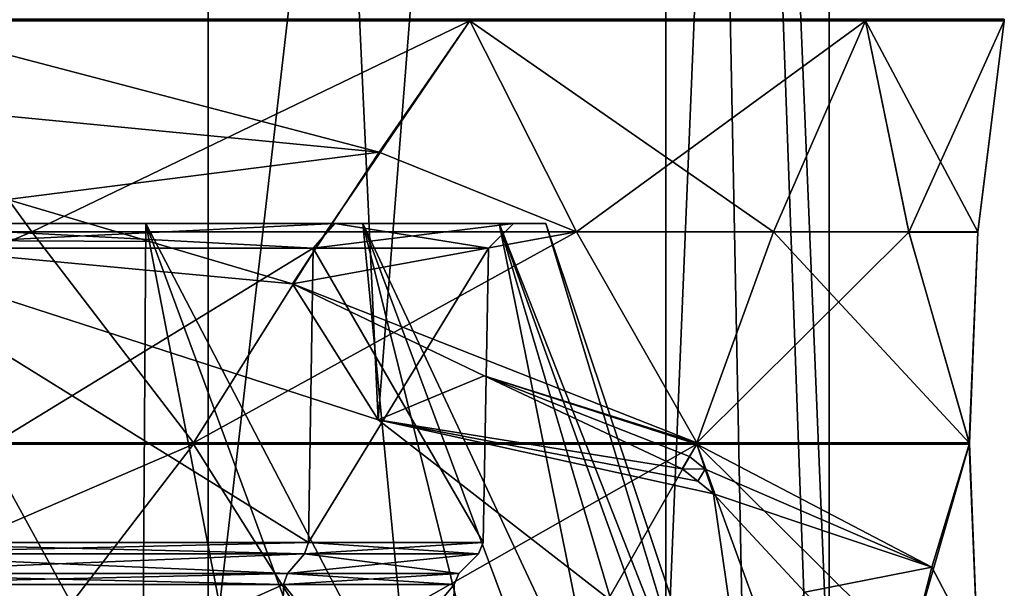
# Model space of a CAD drawing. Header units: millimetres. Extents: x -175 to 175, y 0 to 232.
# Tile 114 of 140: x 160.31 to 172.4, y 66.52 to 73.51. Entities that reach past the tile are written whole.
import ezdxf

# ---------------------------------------------------------------- set-up
doc = ezdxf.new("R2010")
doc.units = ezdxf.units.MM
doc.header["$LTSCALE"] = 65.185185
for name, color, linetype in [('369', 7, 'CONTINUOUS'), ('649', 7, 'CONTINUOUS'), ('650', 7, 'CONTINUOUS'), ('653', 7, 'CONTINUOUS'), ('658', 7, 'CONTINUOUS'), ('663', 7, 'CONTINUOUS'), ('666', 7, 'CONTINUOUS'), ('667', 7, 'CONTINUOUS'), ('682', 7, 'CONTINUOUS'), ('686', 7, 'CONTINUOUS'), ('707', 7, 'CONTINUOUS'), ('787', 7, 'CONTINUOUS'), ('788', 7, 'CONTINUOUS'), ('789', 7, 'CONTINUOUS'), ('790', 7, 'CONTINUOUS'), ('791', 7, 'CONTINUOUS'), ('792', 7, 'CONTINUOUS'), ('862', 7, 'CONTINUOUS'), ('863', 7, 'CONTINUOUS'), ('864', 7, 'CONTINUOUS'), ('875', 7, 'CONTINUOUS'), ('876', 7, 'CONTINUOUS'), ('877', 7, 'CONTINUOUS'), ('878', 7, 'CONTINUOUS'), ('879', 7, 'CONTINUOUS'), ('887', 7, 'CONTINUOUS'), ('888', 7, 'CONTINUOUS'), ('889', 7, 'CONTINUOUS')]:
    doc.layers.add(name, color=color, linetype=linetype)

msp = doc.modelspace()

# ---------------------------------------------------------------- linework, layer by layer
at = {"layer": '369', "color": 7, "linetype": 'CONTINUOUS', "true_color": 0xe0f2ff}
for points in [[(157.378, 61.218, -18.677), (158.385, 71, -14.524), (161.792, 61.218, -16.255), (157.378, 61.218, -18.677)], [(161.859, 71, 11.859), (158.385, 71, 14.524), (163.75, 61.218, 14.636), (161.859, 71, 11.859)], [(163.75, 61.218, 14.636), (158.385, 71, 14.524), (159.677, 61.218, 17.596), (163.75, 61.218, 14.636)], [(158.385, 71, -14.524), (161.859, 71, -11.859), (161.792, 61.218, -16.255), (158.385, 71, -14.524)], [(161.792, 61.218, -16.255), (161.859, 71, -11.859), (165.465, 61.218, -12.81), (161.792, 61.218, -16.255)], [(164.524, 71, 8.385), (161.859, 71, 11.859), (166.958, 61.218, 10.755), (164.524, 71, 8.385)], [(166.958, 61.218, 10.755), (161.859, 71, 11.859), (163.75, 61.218, 14.636), (166.958, 61.218, 10.755)], [(161.859, 71, -11.859), (164.524, 71, -8.385), (165.465, 61.218, -12.81), (161.859, 71, -11.859)], [(166.199, 71, 4.341), (164.524, 71, 8.385), (169.101, 61.218, 6.199), (166.199, 71, 4.341)], [(169.101, 61.218, 6.199), (164.524, 71, 8.385), (166.958, 61.218, 10.755), (169.101, 61.218, 6.199)], [(164.524, 71, -8.385), (166.199, 71, -4.341), (168.165, 61.218, -8.561), (164.524, 71, -8.385)], [(165.465, 61.218, -12.81), (164.524, 71, -8.385), (168.165, 61.218, -8.561), (165.465, 61.218, -12.81)], [(166.771, 71), (166.199, 71, 4.341), (170.042, 61.218, 1.252), (166.771, 71)], [(170.042, 61.218, 1.252), (166.199, 71, 4.341), (169.101, 61.218, 6.199), (170.042, 61.218, 1.252)], [(166.199, 71, -4.341), (166.771, 71), (169.724, 61.218, -3.773), (166.199, 71, -4.341)], [(168.165, 61.218, -8.561), (166.199, 71, -4.341), (169.724, 61.218, -3.773), (168.165, 61.218, -8.561)], [(169.724, 61.218, -3.773), (166.771, 71), (170.042, 61.218, 1.252), (169.724, 61.218, -3.773)]]:
    msp.add_3dface(points, dxfattribs=at)
at = {"layer": '649', "color": 7, "linetype": 'CONTINUOUS', "true_color": 0xe0f2ff}
for points in [[(163.599, 66.703, -7.852), (157.971, 66.943, -13.807), (157.852, 66.703, -13.599), (163.599, 66.703, -7.852)], [(157.971, 66.943, 13.807), (163.807, 66.943, 7.971), (157.852, 66.703, 13.599), (157.971, 66.943, 13.807)], [(157.852, 66.703, 13.599), (163.807, 66.943, 7.971), (163.599, 66.703, 7.852), (157.852, 66.703, 13.599)], [(163.807, 66.943, -7.971), (157.971, 66.943, -13.807), (163.599, 66.703, -7.852), (163.807, 66.943, -7.971)], [(165.703, 66.703, 0), (163.807, 66.943, -7.971), (163.599, 66.703, -7.852), (165.703, 66.703, 0)], [(163.807, 66.943, 7.971), (165.943, 66.943, 0), (163.599, 66.703, 7.852), (163.807, 66.943, 7.971)], [(163.599, 66.703, 7.852), (165.943, 66.943, 0), (165.703, 66.703, 0), (163.599, 66.703, 7.852)], [(165.943, 66.943, 0), (163.807, 66.943, -7.971), (165.703, 66.703, 0), (165.943, 66.943, 0)]]:
    msp.add_3dface(points, dxfattribs=at)
at = {"layer": '650', "color": 7, "linetype": 'CONTINUOUS', "true_color": 0xe0f2ff}
for points in [[(163.858, 67.081, 8.001), (158.001, 67.081, 13.858), (163.912, 70.7, 8.032), (163.858, 67.081, 8.001)], [(163.912, 70.7, 8.032), (158.001, 67.081, 13.858), (158.032, 70.7, 13.912), (163.912, 70.7, 8.032)], [(158.001, 67.081, -13.858), (163.858, 67.081, -8.001), (158.032, 70.7, -13.912), (158.001, 67.081, -13.858)], [(158.032, 70.7, -13.912), (163.858, 67.081, -8.001), (163.912, 70.7, -8.032), (158.032, 70.7, -13.912)], [(166.001, 67.081), (163.858, 67.081, 8.001), (166.065, 70.7), (166.001, 67.081)], [(166.065, 70.7), (163.858, 67.081, 8.001), (163.912, 70.7, 8.032), (166.065, 70.7)], [(163.858, 67.081, -8.001), (166.001, 67.081), (163.912, 70.7, -8.032), (163.858, 67.081, -8.001)], [(163.912, 70.7, -8.032), (166.001, 67.081), (166.065, 70.7), (163.912, 70.7, -8.032)]]:
    msp.add_3dface(points, dxfattribs=at)
at = {"layer": '653', "color": 7, "linetype": 'CONTINUOUS', "true_color": 0xe0f2ff}
for points in [[(157.971, 66.943, -13.807), (163.807, 66.943, -7.971), (158.001, 67.081, -13.858), (157.971, 66.943, -13.807)], [(163.807, 66.943, 7.971), (157.971, 66.943, 13.807), (163.858, 67.081, 8.001), (163.807, 66.943, 7.971)], [(157.971, 66.943, 13.807), (158.001, 67.081, 13.858), (163.858, 67.081, 8.001), (157.971, 66.943, 13.807)], [(163.807, 66.943, -7.971), (163.858, 67.081, -8.001), (158.001, 67.081, -13.858), (163.807, 66.943, -7.971)], [(163.807, 66.943, -7.971), (165.943, 66.943, 0), (163.858, 67.081, -8.001), (163.807, 66.943, -7.971)], [(165.943, 66.943, 0), (163.807, 66.943, 7.971), (166.001, 67.081), (165.943, 66.943, 0)], [(163.807, 66.943, 7.971), (163.858, 67.081, 8.001), (166.001, 67.081), (163.807, 66.943, 7.971)], [(165.943, 66.943, 0), (166.001, 67.081), (163.858, 67.081, -8.001), (165.943, 66.943, 0)]]:
    msp.add_3dface(points, dxfattribs=at)
at = {"layer": '658', "color": 7, "linetype": 'CONTINUOUS', "true_color": 0xe0f2ff}
for points in [[(157.8, 64, -13.51), (163.51, 64, -7.8), (157.822, 66.565, -13.549), (157.8, 64, -13.51)], [(163.51, 64, 7.8), (157.8, 64, 13.51), (163.549, 66.565, 7.822), (163.51, 64, 7.8)], [(163.549, 66.565, 7.822), (157.8, 64, 13.51), (157.822, 66.565, 13.549), (163.549, 66.565, 7.822)], [(157.822, 66.565, -13.549), (163.51, 64, -7.8), (163.549, 66.565, -7.822), (157.822, 66.565, -13.549)], [(163.51, 64, -7.8), (165.6, 64), (163.549, 66.565, -7.822), (163.51, 64, -7.8)], [(165.6, 64), (163.51, 64, 7.8), (165.645, 66.565), (165.6, 64)], [(165.645, 66.565), (163.51, 64, 7.8), (163.549, 66.565, 7.822), (165.645, 66.565)], [(163.549, 66.565, -7.822), (165.6, 64), (165.645, 66.565), (163.549, 66.565, -7.822)]]:
    msp.add_3dface(points, dxfattribs=at)
at = {"layer": '663', "color": 7, "linetype": 'CONTINUOUS', "true_color": 0xe0f2ff}
for points in [[(157.852, 66.703, 13.599), (163.599, 66.703, 7.852), (157.822, 66.565, 13.549), (157.852, 66.703, 13.599)], [(163.599, 66.703, 7.852), (163.549, 66.565, 7.822), (157.822, 66.565, 13.549), (163.599, 66.703, 7.852)], [(157.852, 66.703, -13.599), (157.822, 66.565, -13.549), (163.549, 66.565, -7.822), (157.852, 66.703, -13.599)], [(163.599, 66.703, -7.852), (157.852, 66.703, -13.599), (163.549, 66.565, -7.822), (163.599, 66.703, -7.852)], [(163.599, 66.703, 7.852), (165.703, 66.703, 0), (163.549, 66.565, 7.822), (163.599, 66.703, 7.852)], [(165.703, 66.703, 0), (165.645, 66.565), (163.549, 66.565, 7.822), (165.703, 66.703, 0)], [(163.599, 66.703, -7.852), (163.549, 66.565, -7.822), (165.645, 66.565), (163.599, 66.703, -7.852)], [(165.703, 66.703, 0), (163.599, 66.703, -7.852), (165.645, 66.565), (165.703, 66.703, 0)]]:
    msp.add_3dface(points, dxfattribs=at)
at = {"layer": '666', "color": 7, "linetype": 'CONTINUOUS', "true_color": 0xe0f2ff}
for points in [[(158.385, 71, 14.524), (161.859, 71, 11.859), (158.188, 71, 14.181), (158.385, 71, 14.524)], [(158.188, 71, 14.181), (161.859, 71, 11.859), (164.181, 71, 8.188), (158.188, 71, 14.181)], [(164.181, 71, -8.188), (158.385, 71, -14.524), (158.188, 71, -14.181), (164.181, 71, -8.188)], [(161.859, 71, -11.859), (158.385, 71, -14.524), (164.181, 71, -8.188), (161.859, 71, -11.859)], [(161.859, 71, 11.859), (164.524, 71, 8.385), (164.181, 71, 8.188), (161.859, 71, 11.859)], [(164.524, 71, -8.385), (161.859, 71, -11.859), (164.181, 71, -8.188), (164.524, 71, -8.385)], [(164.524, 71, 8.385), (166.199, 71, 4.341), (164.181, 71, 8.188), (164.524, 71, 8.385)], [(164.181, 71, 8.188), (166.199, 71, 4.341), (166.375, 71), (164.181, 71, 8.188)], [(166.375, 71), (164.524, 71, -8.385), (164.181, 71, -8.188), (166.375, 71)], [(166.199, 71, -4.341), (164.524, 71, -8.385), (166.375, 71), (166.199, 71, -4.341)], [(166.199, 71, 4.341), (166.771, 71), (166.375, 71), (166.199, 71, 4.341)], [(166.771, 71), (166.199, 71, -4.341), (166.375, 71), (166.771, 71)]]:
    msp.add_3dface(points, dxfattribs=at)
at = {"layer": '667', "color": 7, "linetype": 'CONTINUOUS', "true_color": 0xe0f2ff}
for points in [[(158.032, 70.7, -13.912), (163.912, 70.7, -8.032), (158.188, 71, -14.181), (158.032, 70.7, -13.912)], [(163.912, 70.7, 8.032), (158.032, 70.7, 13.912), (164.181, 71, 8.188), (163.912, 70.7, 8.032)], [(158.032, 70.7, 13.912), (158.188, 71, 14.181), (164.181, 71, 8.188), (158.032, 70.7, 13.912)], [(163.912, 70.7, -8.032), (164.181, 71, -8.188), (158.188, 71, -14.181), (163.912, 70.7, -8.032)], [(163.912, 70.7, -8.032), (166.065, 70.7), (164.181, 71, -8.188), (163.912, 70.7, -8.032)], [(166.065, 70.7), (163.912, 70.7, 8.032), (166.375, 71), (166.065, 70.7)], [(163.912, 70.7, 8.032), (164.181, 71, 8.188), (166.375, 71), (163.912, 70.7, 8.032)], [(166.065, 70.7), (166.375, 71), (164.181, 71, -8.188), (166.065, 70.7)]]:
    msp.add_3dface(points, dxfattribs=at)
at = {"layer": '682', "color": 7, "linetype": 'CONTINUOUS', "true_color": 0xe0f2ff}
for points in [[(162.625, 113.6, -15.832), (154.506, 113.6, -19.742), (157.875, 70.799, -18.656), (162.625, 113.6, -15.832)], [(164.713, 68.588, -13.914), (162.625, 113.6, -15.832), (157.875, 70.799, -18.656), (164.713, 68.588, -13.914)], [(168.244, 113.6, -8.786), (162.625, 113.6, -15.832), (164.713, 68.588, -13.914), (168.244, 113.6, -8.786)], [(169.201, 65.1, -6.434), (168.244, 113.6, -8.786), (164.713, 68.588, -13.914), (169.201, 65.1, -6.434)], [(170.25, 113.6), (168.244, 113.6, -8.786), (170.25, 65.1), (170.25, 113.6)], [(170.25, 65.1), (168.244, 113.6, -8.786), (169.986, 65.1, -3.259), (170.25, 65.1)], [(169.986, 65.1, -3.259), (168.244, 113.6, -8.786), (169.201, 65.1, -6.434), (169.986, 65.1, -3.259)]]:
    msp.add_3dface(points, dxfattribs=at)
at = {"layer": '686', "color": 7, "linetype": 'CONTINUOUS', "true_color": 0xe0f2ff}
for points in [[(154.506, 113.6, 19.742), (162.625, 113.6, 15.832), (154.506, 65.1, 19.742), (154.506, 113.6, 19.742)], [(154.506, 65.1, 19.742), (162.625, 113.6, 15.832), (162.626, 65.1, 15.832), (154.506, 65.1, 19.742)], [(162.625, 113.6, 15.832), (168.244, 113.6, 8.786), (162.626, 65.1, 15.832), (162.625, 113.6, 15.832)], [(162.626, 65.1, 15.832), (168.244, 113.6, 8.786), (168.245, 65.1, 8.786), (162.626, 65.1, 15.832)], [(168.244, 113.6, 8.786), (170.25, 113.6), (168.245, 65.1, 8.786), (168.244, 113.6, 8.786)], [(170.25, 113.6), (170.25, 65.1), (168.245, 65.1, 8.786), (170.25, 113.6)]]:
    msp.add_3dface(points, dxfattribs=at)
at = {"layer": '707', "color": 7, "linetype": 'CONTINUOUS', "true_color": 0xe0f2ff}
for points in [[(161.902, 70.779, -18.612), (157.875, 70.799, -18.656), (160.162, 71.298, -19.726), (161.902, 70.779, -18.612)], [(164.713, 68.588, -13.914), (157.875, 70.799, -18.656), (163.659, 70.259, -17.497), (164.713, 68.588, -13.914)], [(163.659, 70.259, -17.497), (157.875, 70.799, -18.656), (161.902, 70.779, -18.612), (163.659, 70.259, -17.497)], [(166.015, 69.128, -15.071), (164.713, 68.588, -13.914), (163.659, 70.259, -17.497), (166.015, 69.128, -15.071)], [(168.444, 67.989, -12.628), (164.713, 68.588, -13.914), (166.015, 69.128, -15.071), (168.444, 67.989, -12.628)], [(169.201, 65.1, -6.434), (164.713, 68.588, -13.914), (168.83, 67.68, -11.966), (169.201, 65.1, -6.434)], [(168.83, 67.68, -11.966), (164.713, 68.588, -13.914), (168.637, 67.834, -12.297), (168.83, 67.68, -11.966)], [(168.637, 67.834, -12.297), (164.713, 68.588, -13.914), (168.444, 67.989, -12.628), (168.637, 67.834, -12.297)], [(169.953, 66.473, -9.378), (169.201, 65.1, -6.434), (168.83, 67.68, -11.966), (169.953, 66.473, -9.378)]]:
    msp.add_3dface(points, dxfattribs=at)
at = {"layer": '787', "color": 7, "linetype": 'CONTINUOUS', "true_color": 0xe0f2ff}
for points in [[(158.572, 73.49, 20.695), (156.44, 70.9, 21.229), (160.458, 70.9, 19.565), (158.572, 73.49, 20.695)], [(156.44, 70.9, 21.229), (154.369, 68.306, 21.97), (160.458, 70.9, 19.565), (156.44, 70.9, 21.229)], [(160.458, 70.9, 19.565), (154.369, 68.306, 21.97), (162.444, 68.306, 18.626), (160.458, 70.9, 19.565)], [(154.369, 68.306, 21.97), (154.37, 68.298, 21.97), (162.444, 68.306, 18.626), (154.369, 68.306, 21.97)], [(162.444, 68.306, 18.626), (154.37, 68.298, 21.97), (162.445, 68.298, 18.625), (162.444, 68.306, 18.626)], [(154.37, 68.298, 21.97), (154.37, 68.29, 21.97), (162.445, 68.298, 18.625), (154.37, 68.298, 21.97)], [(162.445, 68.298, 18.625), (154.37, 68.29, 21.97), (162.445, 68.29, 18.625), (162.445, 68.298, 18.625)], [(154.37, 68.29, 21.97), (156.44, 65.7, 21.229), (162.445, 68.29, 18.625), (154.37, 68.29, 21.97)], [(162.445, 68.29, 18.625), (156.44, 65.7, 21.229), (160.458, 65.7, 19.565), (162.445, 68.29, 18.625)]]:
    msp.add_3dface(points, dxfattribs=at)
at = {"layer": '788', "color": 7, "linetype": 'CONTINUOUS', "true_color": 0xe0f2ff}
for points in [[(165.839, 73.49, 15.839), (164.074, 70.9, 17.149), (167.149, 70.9, 14.074), (165.839, 73.49, 15.839)], [(164.074, 70.9, 17.149), (162.444, 68.306, 18.626), (167.149, 70.9, 14.074), (164.074, 70.9, 17.149)], [(167.149, 70.9, 14.074), (162.444, 68.306, 18.626), (168.625, 68.306, 12.446), (167.149, 70.9, 14.074)], [(162.444, 68.306, 18.626), (162.445, 68.298, 18.625), (168.625, 68.306, 12.446), (162.444, 68.306, 18.626)], [(168.625, 68.306, 12.446), (162.445, 68.298, 18.625), (168.625, 68.298, 12.445), (168.625, 68.306, 12.446)], [(162.445, 68.298, 18.625), (162.445, 68.29, 18.625), (168.625, 68.298, 12.445), (162.445, 68.298, 18.625)], [(168.625, 68.298, 12.445), (162.445, 68.29, 18.625), (168.625, 68.29, 12.445), (168.625, 68.298, 12.445)], [(162.445, 68.29, 18.625), (164.074, 65.7, 17.149), (168.625, 68.29, 12.445), (162.445, 68.29, 18.625)], [(168.625, 68.29, 12.445), (164.074, 65.7, 17.149), (167.149, 65.7, 14.074), (168.625, 68.29, 12.445)]]:
    msp.add_3dface(points, dxfattribs=at)
at = {"layer": '789', "color": 7, "linetype": 'CONTINUOUS', "true_color": 0xe0f2ff}
for points in [[(170.695, 73.49, 8.572), (169.565, 70.9, 10.458), (171.23, 70.895, 6.436), (170.695, 73.49, 8.572)], [(169.565, 70.9, 10.458), (168.625, 68.306, 12.446), (171.23, 70.895, 6.436), (169.565, 70.9, 10.458)], [(171.23, 70.895, 6.436), (168.625, 68.306, 12.446), (171.973, 68.3, 4.362), (171.23, 70.895, 6.436)], [(168.625, 68.306, 12.446), (168.625, 68.298, 12.445), (171.973, 68.3, 4.362), (168.625, 68.306, 12.446)], [(168.625, 68.298, 12.445), (168.625, 68.29, 12.445), (171.973, 68.3, 4.362), (168.625, 68.298, 12.445)], [(171.973, 68.3, 4.362), (168.625, 68.29, 12.445), (171.23, 65.705, 6.436), (171.973, 68.3, 4.362)], [(168.625, 68.29, 12.445), (169.565, 65.7, 10.458), (171.23, 65.705, 6.436), (168.625, 68.29, 12.445)]]:
    msp.add_3dface(points, dxfattribs=at)
at = {"layer": '790', "color": 7, "linetype": 'CONTINUOUS', "true_color": 0xe0f2ff}
for points in [[(172.4, 73.49), (172.077, 70.895, 2.179), (172.077, 70.9, -2.174), (172.4, 73.49)], [(172.077, 70.9, -2.174), (172.077, 70.895, 2.179), (171.97, 68.306, -4.369), (172.077, 70.9, -2.174)], [(172.077, 70.895, 2.179), (171.973, 68.3, 4.362), (171.97, 68.306, -4.369), (172.077, 70.895, 2.179)], [(171.97, 68.306, -4.369), (171.973, 68.3, 4.362), (171.97, 68.298, -4.37), (171.97, 68.306, -4.369)], [(171.97, 68.298, -4.37), (171.973, 68.3, 4.362), (172.077, 65.705, 2.179), (171.97, 68.298, -4.37)], [(171.97, 68.29, -4.37), (171.97, 68.298, -4.37), (172.077, 65.705, 2.179), (171.97, 68.29, -4.37)], [(172.077, 65.7, -2.174), (171.97, 68.29, -4.37), (172.077, 65.705, 2.179), (172.077, 65.7, -2.174)]]:
    msp.add_3dface(points, dxfattribs=at)
at = {"layer": '791', "color": 7, "linetype": 'CONTINUOUS', "true_color": 0xe0f2ff}
for points in [[(170.695, 73.49, -8.572), (171.229, 70.9, -6.44), (169.565, 70.9, -10.458), (170.695, 73.49, -8.572)], [(169.565, 70.9, -10.458), (171.97, 68.306, -4.369), (168.626, 68.306, -12.444), (169.565, 70.9, -10.458)], [(171.229, 70.9, -6.44), (171.97, 68.306, -4.369), (169.565, 70.9, -10.458), (171.229, 70.9, -6.44)], [(168.626, 68.306, -12.444), (171.97, 68.298, -4.37), (168.625, 68.298, -12.445), (168.626, 68.306, -12.444)], [(171.97, 68.298, -4.37), (171.97, 68.29, -4.37), (168.625, 68.298, -12.445), (171.97, 68.298, -4.37)], [(168.625, 68.298, -12.445), (171.97, 68.29, -4.37), (168.625, 68.29, -12.445), (168.625, 68.298, -12.445)], [(171.97, 68.29, -4.37), (171.512, 66.78, -5.571), (168.625, 68.29, -12.445), (171.97, 68.29, -4.37)], [(168.625, 68.29, -12.445), (171.512, 66.78, -5.571), (168.727, 67.985, -12.205), (168.625, 68.29, -12.445)], [(171.97, 68.306, -4.369), (171.97, 68.298, -4.37), (168.626, 68.306, -12.444), (171.97, 68.306, -4.369)], [(171.512, 66.78, -5.571), (168.83, 67.68, -11.966), (168.727, 67.985, -12.205), (171.512, 66.78, -5.571)], [(169.953, 66.473, -9.378), (168.83, 67.68, -11.966), (171.512, 66.78, -5.571), (169.953, 66.473, -9.378)], [(171.126, 65.267, -6.791), (169.953, 66.473, -9.378), (171.512, 66.78, -5.571), (171.126, 65.267, -6.791)]]:
    msp.add_3dface(points, dxfattribs=at)
at = {"layer": '792', "color": 7, "linetype": 'CONTINUOUS', "true_color": 0xe0f2ff}
for points in [[(165.839, 73.49, -15.839), (167.149, 70.9, -14.074), (164.722, 71.877, -16.637), (165.839, 73.49, -15.839)], [(167.149, 70.9, -14.074), (163.659, 70.259, -17.497), (164.722, 71.877, -16.637), (167.149, 70.9, -14.074)], [(168.626, 68.306, -12.444), (163.659, 70.259, -17.497), (167.149, 70.9, -14.074), (168.626, 68.306, -12.444)], [(166.015, 69.128, -15.071), (163.659, 70.259, -17.497), (168.626, 68.306, -12.444), (166.015, 69.128, -15.071)], [(168.444, 67.989, -12.628), (166.015, 69.128, -15.071), (168.534, 68.139, -12.536), (168.444, 67.989, -12.628)], [(166.015, 69.128, -15.071), (168.626, 68.306, -12.444), (168.625, 68.298, -12.445), (166.015, 69.128, -15.071)], [(166.015, 69.128, -15.071), (168.625, 68.298, -12.445), (168.625, 68.29, -12.445), (166.015, 69.128, -15.071)], [(166.015, 69.128, -15.071), (168.625, 68.29, -12.445), (168.534, 68.139, -12.536), (166.015, 69.128, -15.071)]]:
    msp.add_3dface(points, dxfattribs=at)
at = {"layer": '862', "color": 7, "linetype": 'CONTINUOUS', "true_color": 0xe0f2ff}
for points in [[(170.695, 73.51, -8.572), (172.4, 73.51), (172.4, 73.5, 0), (170.695, 73.51, -8.572)], [(170.695, 73.5, -8.572), (170.695, 73.51, -8.572), (172.4, 73.5, 0), (170.695, 73.5, -8.572)], [(172.4, 73.49), (170.695, 73.49, -8.572), (170.695, 73.5, -8.572), (172.4, 73.49)], [(172.4, 73.49), (170.695, 73.5, -8.572), (172.4, 73.5, 0), (172.4, 73.49)], [(172.4, 73.49), (172.077, 70.9, -2.174), (170.695, 73.49, -8.572), (172.4, 73.49)], [(172.077, 70.9, -2.174), (171.229, 70.9, -6.44), (170.695, 73.49, -8.572), (172.077, 70.9, -2.174)], [(172.077, 70.9, -2.174), (171.97, 68.306, -4.369), (171.229, 70.9, -6.44), (172.077, 70.9, -2.174)]]:
    msp.add_3dface(points, dxfattribs=at)
at = {"layer": '863', "color": 7, "linetype": 'CONTINUOUS', "true_color": 0xe0f2ff}
for points in [[(165.839, 73.51, -15.839), (170.695, 73.51, -8.572), (170.695, 73.5, -8.572), (165.839, 73.51, -15.839)], [(165.839, 73.51, -15.839), (170.695, 73.5, -8.572), (165.839, 73.5, -15.839), (165.839, 73.51, -15.839)], [(170.695, 73.49, -8.572), (165.839, 73.49, -15.839), (165.839, 73.5, -15.839), (170.695, 73.49, -8.572)], [(170.695, 73.5, -8.572), (170.695, 73.49, -8.572), (165.839, 73.5, -15.839), (170.695, 73.5, -8.572)], [(170.695, 73.49, -8.572), (169.565, 70.9, -10.458), (165.839, 73.49, -15.839), (170.695, 73.49, -8.572)], [(169.565, 70.9, -10.458), (167.149, 70.9, -14.074), (165.839, 73.49, -15.839), (169.565, 70.9, -10.458)], [(169.565, 70.9, -10.458), (168.626, 68.306, -12.444), (167.149, 70.9, -14.074), (169.565, 70.9, -10.458)]]:
    msp.add_3dface(points, dxfattribs=at)
at = {"layer": '864', "color": 7, "linetype": 'CONTINUOUS', "true_color": 0xe0f2ff}
for points in [[(158.572, 73.51, -20.695), (165.839, 73.51, -15.839), (165.839, 73.5, -15.839), (158.572, 73.51, -20.695)], [(158.572, 73.51, -20.695), (165.839, 73.5, -15.839), (158.572, 73.5, -20.695), (158.572, 73.51, -20.695)], [(165.839, 73.49, -15.839), (158.572, 73.49, -20.695), (158.572, 73.5, -20.695), (165.839, 73.49, -15.839)], [(165.839, 73.5, -15.839), (165.839, 73.49, -15.839), (158.572, 73.5, -20.695), (165.839, 73.5, -15.839)], [(165.839, 73.49, -15.839), (164.722, 71.877, -16.637), (158.572, 73.49, -20.695), (165.839, 73.49, -15.839)], [(164.722, 71.877, -16.637), (159.359, 72.396, -20.193), (158.572, 73.49, -20.695), (164.722, 71.877, -16.637)], [(164.722, 71.877, -16.637), (160.162, 71.298, -19.726), (159.359, 72.396, -20.193), (164.722, 71.877, -16.637)], [(163.659, 70.259, -17.497), (160.162, 71.298, -19.726), (164.722, 71.877, -16.637), (163.659, 70.259, -17.497)], [(163.659, 70.259, -17.497), (161.902, 70.779, -18.612), (160.162, 71.298, -19.726), (163.659, 70.259, -17.497)]]:
    msp.add_3dface(points, dxfattribs=at)
at = {"layer": '875', "color": 7, "linetype": 'CONTINUOUS', "true_color": 0xe0f2ff}
for points in [[(165.839, 73.51, 15.839), (158.572, 73.51, 20.695), (158.572, 73.5, 20.695), (165.839, 73.51, 15.839)], [(165.839, 73.51, 15.839), (158.572, 73.5, 20.695), (165.839, 73.5, 15.839), (165.839, 73.51, 15.839)], [(158.572, 73.49, 20.695), (165.839, 73.49, 15.839), (165.839, 73.5, 15.839), (158.572, 73.49, 20.695)], [(158.572, 73.5, 20.695), (158.572, 73.49, 20.695), (165.839, 73.5, 15.839), (158.572, 73.5, 20.695)], [(158.572, 73.49, 20.695), (160.458, 70.9, 19.565), (165.839, 73.49, 15.839), (158.572, 73.49, 20.695)], [(160.458, 70.9, 19.565), (164.074, 70.9, 17.149), (165.839, 73.49, 15.839), (160.458, 70.9, 19.565)], [(160.458, 70.9, 19.565), (162.444, 68.306, 18.626), (164.074, 70.9, 17.149), (160.458, 70.9, 19.565)]]:
    msp.add_3dface(points, dxfattribs=at)
at = {"layer": '876', "color": 7, "linetype": 'CONTINUOUS', "true_color": 0xe0f2ff}
for points in [[(170.695, 73.51, 8.572), (165.839, 73.51, 15.839), (165.839, 73.5, 15.839), (170.695, 73.51, 8.572)], [(170.695, 73.51, 8.572), (165.839, 73.5, 15.839), (170.695, 73.5, 8.572), (170.695, 73.51, 8.572)], [(165.839, 73.49, 15.839), (170.695, 73.49, 8.572), (170.695, 73.5, 8.572), (165.839, 73.49, 15.839)], [(165.839, 73.5, 15.839), (165.839, 73.49, 15.839), (170.695, 73.5, 8.572), (165.839, 73.5, 15.839)], [(165.839, 73.49, 15.839), (167.149, 70.9, 14.074), (170.695, 73.49, 8.572), (165.839, 73.49, 15.839)], [(167.149, 70.9, 14.074), (169.565, 70.9, 10.458), (170.695, 73.49, 8.572), (167.149, 70.9, 14.074)], [(167.149, 70.9, 14.074), (168.625, 68.306, 12.446), (169.565, 70.9, 10.458), (167.149, 70.9, 14.074)]]:
    msp.add_3dface(points, dxfattribs=at)
at = {"layer": '877', "color": 7, "linetype": 'CONTINUOUS', "true_color": 0xe0f2ff}
for points in [[(172.4, 73.51), (170.695, 73.51, 8.572), (170.695, 73.5, 8.572), (172.4, 73.51)], [(172.4, 73.5, 0), (172.4, 73.51), (170.695, 73.5, 8.572), (172.4, 73.5, 0)], [(170.695, 73.49, 8.572), (172.4, 73.49), (172.4, 73.5, 0), (170.695, 73.49, 8.572)], [(170.695, 73.49, 8.572), (172.4, 73.5, 0), (170.695, 73.5, 8.572), (170.695, 73.49, 8.572)], [(170.695, 73.49, 8.572), (171.23, 70.895, 6.436), (172.4, 73.49), (170.695, 73.49, 8.572)], [(171.23, 70.895, 6.436), (172.077, 70.895, 2.179), (172.4, 73.49), (171.23, 70.895, 6.436)], [(171.23, 70.895, 6.436), (171.973, 68.3, 4.362), (172.077, 70.895, 2.179), (171.23, 70.895, 6.436)]]:
    msp.add_3dface(points, dxfattribs=at)
at = {"layer": '878', "color": 7, "linetype": 'CONTINUOUS', "true_color": 0xe0f2ff}
for points in [[(171.97, 68.29, -4.37), (172.077, 65.7, -2.174), (171.512, 66.78, -5.571), (171.97, 68.29, -4.37)], [(172.077, 65.7, -2.174), (171.126, 65.267, -6.791), (171.512, 66.78, -5.571), (172.077, 65.7, -2.174)]]:
    msp.add_3dface(points, dxfattribs=at)
at = {"layer": '879', "color": 7, "linetype": 'CONTINUOUS', "true_color": 0xe0f2ff}
for points in [[(168.625, 68.29, -12.445), (168.727, 67.985, -12.205), (168.534, 68.139, -12.536), (168.625, 68.29, -12.445)], [(168.727, 67.985, -12.205), (168.444, 67.989, -12.628), (168.534, 68.139, -12.536), (168.727, 67.985, -12.205)], [(168.637, 67.834, -12.297), (168.444, 67.989, -12.628), (168.727, 67.985, -12.205), (168.637, 67.834, -12.297)], [(168.83, 67.68, -11.966), (168.637, 67.834, -12.297), (168.727, 67.985, -12.205), (168.83, 67.68, -11.966)]]:
    msp.add_3dface(points, dxfattribs=at)
at = {"layer": '887', "color": 7, "linetype": 'CONTINUOUS', "true_color": 0xe0f2ff}
msp.add_3dface([(162.445, 68.29, 18.625), (160.458, 65.7, 19.565), (164.074, 65.7, 17.149), (162.445, 68.29, 18.625)], dxfattribs=at)
at = {"layer": '888', "color": 7, "linetype": 'CONTINUOUS', "true_color": 0xe0f2ff}
msp.add_3dface([(168.625, 68.29, 12.445), (167.149, 65.7, 14.074), (169.565, 65.7, 10.458), (168.625, 68.29, 12.445)], dxfattribs=at)
at = {"layer": '889', "color": 7, "linetype": 'CONTINUOUS', "true_color": 0xe0f2ff}
msp.add_3dface([(171.973, 68.3, 4.362), (171.23, 65.705, 6.436), (172.077, 65.705, 2.179), (171.973, 68.3, 4.362)], dxfattribs=at)

doc.saveas('drawing.dxf')
